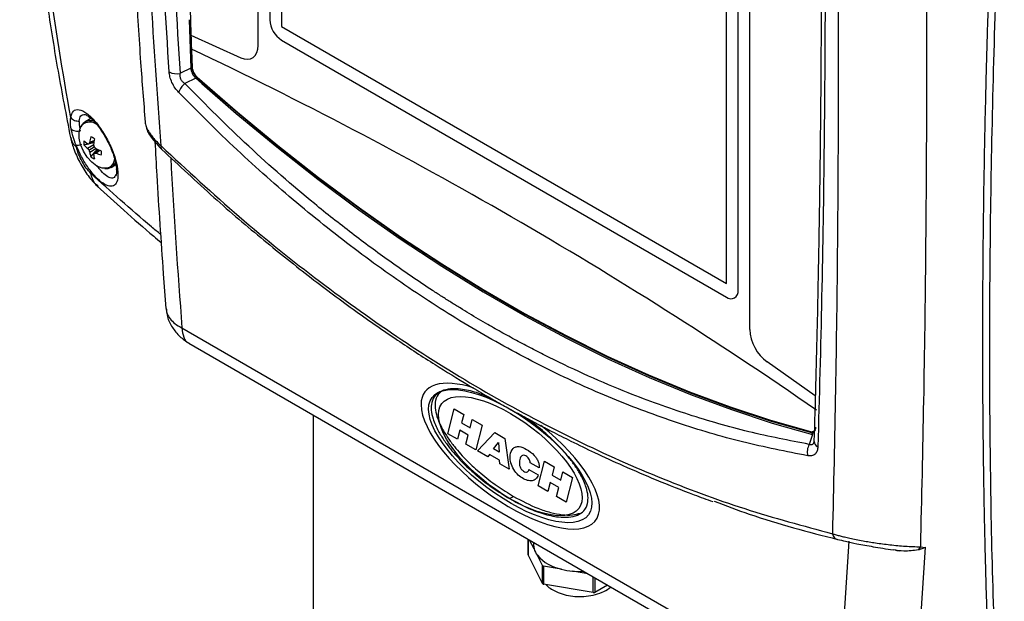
# Model space of a CAD drawing. Header units: inches. Extents: x 0.6 to 33.8, y 0 to 21.7.
# Tile 132 of 172: x 25.1 to 26.8, y 17.4 to 18.5. Entities that reach past the tile are written whole.
import ezdxf

# ---------------------------------------------------------------- set-up
doc = ezdxf.new("R2010")
doc.units = ezdxf.units.IN
doc.header["$MEASUREMENT"] = 0

msp = doc.modelspace()

# ---------------------------------------------------------------- linework, layer by layer
at = {"color": 7, "linetype": 'Continuous'}
for p, q in [((25.4776, 18.419), (25.4776, 19.2309)), ((25.4984, 19.2015), (25.4984, 18.4645)), ((25.4985, 19.2015), (25.4985, 18.4645)), ((25.5193, 19.1492), (25.5193, 18.4524)), ((26.3545, 17.9128), (26.3545, 18.7246)), ((26.3336, 17.9824), (26.3336, 18.7193)), ((26.3127, 17.9944), (26.3127, 18.6912)), ((26.3127, 17.9944), (26.3127, 18.6912)), ((25.3544, 18.4647), (25.3575, 18.3784)), ((25.4985, 18.4645), (25.4984, 18.4645)), ((25.5193, 18.4524), (26.3127, 17.9944)), ((25.3578, 18.4371), (25.4465, 18.397)), ((25.5193, 18.4283), (26.3127, 17.9703)), ((25.5193, 18.4283), (26.3127, 17.9703)), ((25.5193, 18.4283), (25.5193, 18.4283)), ((25.3575, 18.3784), (25.3389, 18.3692)), ((25.3664, 18.3604), (25.3469, 18.3508)), ((25.3664, 18.3604), (25.377, 18.3509)), ((25.3677, 18.3623), (25.3697, 18.3607)), ((25.3703, 18.3611), (25.3697, 18.3607)), ((25.1795, 18.2887), (25.1689, 18.2826)), ((25.1757, 18.2437), (25.1849, 18.2476)), ((25.1773, 18.2463), (25.1852, 18.2496)), ((25.1537, 18.2378), (25.153, 18.241)), ((25.1731, 18.2358), (25.1843, 18.2422)), ((25.1757, 18.2325), (25.1854, 18.2381)), ((25.1773, 18.2286), (25.1884, 18.2351)), ((25.1791, 18.2205), (25.1911, 18.234)), ((25.1854, 18.2269), (25.1933, 18.2329)), ((25.1884, 18.227), (25.1953, 18.2322)), ((25.2157, 18.2016), (25.224, 18.2064)), ((25.2239, 18.1884), (25.2234, 18.1876)), ((26.3127, 17.9944), (26.3127, 17.9944)), ((26.3127, 17.9703), (26.3127, 17.9703)), ((26.3275, 17.9688), (26.3275, 17.9688)), ((25.3418, 17.9154), (26.5105, 17.2407)), ((25.354, 17.8883), (26.5227, 17.2137)), ((26.4713, 17.7947), (26.3856, 17.8549)), ((25.5756, 17.7604), (25.5756, 15.0574)), ((25.8157, 17.727), (25.827, 17.7711)), ((25.827, 17.7711), (25.8442, 17.7612)), ((25.8442, 17.7612), (25.8404, 17.7463)), ((25.8404, 17.7463), (25.8558, 17.7374)), ((25.8558, 17.7374), (25.8596, 17.7523)), ((25.8596, 17.7523), (25.8769, 17.7423)), ((25.8769, 17.7423), (25.8656, 17.6982)), ((25.8329, 17.717), (25.8157, 17.727)), ((25.8371, 17.7333), (25.8329, 17.717)), ((25.8525, 17.7244), (25.8371, 17.7333)), ((25.8483, 17.7081), (25.8525, 17.7244)), ((25.8687, 17.6964), (25.8997, 17.7291)), ((25.8997, 17.7291), (25.9178, 17.7187)), ((25.9178, 17.7187), (25.9253, 17.6637)), ((26.4408, 17.7324), (26.4661, 17.7256)), ((26.4661, 17.7256), (26.4606, 17.7079)), ((26.4665, 17.73), (26.4644, 17.7288)), ((26.4645, 17.7287), (26.4665, 17.728)), ((26.4648, 17.7304), (26.4665, 17.73)), ((26.4686, 17.7312), (26.4717, 17.7331)), ((25.8656, 17.6982), (25.8483, 17.7081)), ((25.8974, 17.6997), (25.9061, 17.7114)), ((25.9061, 17.7114), (25.9072, 17.6941)), ((26.469, 17.7134), (26.4688, 17.712)), ((25.8871, 17.6858), (25.8687, 17.6964)), ((25.8902, 17.69), (25.8871, 17.6858)), ((25.9081, 17.6796), (25.8902, 17.69)), ((25.9072, 17.6941), (25.8974, 17.6997)), ((25.9085, 17.6734), (25.9081, 17.6796)), ((25.9253, 17.6637), (25.9085, 17.6734)), ((25.9789, 17.6659), (25.9629, 17.6752)), ((25.977, 17.6338), (25.9883, 17.678)), ((25.9883, 17.678), (26.0056, 17.668)), ((26.0056, 17.668), (26.0018, 17.6532)), ((25.9607, 17.6631), (25.9773, 17.6535)), ((26.0018, 17.6532), (26.0172, 17.6443)), ((26.0172, 17.6443), (26.021, 17.6591)), ((26.021, 17.6591), (26.0382, 17.6492)), ((26.0382, 17.6492), (26.0269, 17.605)), ((25.9943, 17.6239), (25.977, 17.6338)), ((25.9984, 17.6401), (25.9943, 17.6239)), ((26.0139, 17.6312), (25.9984, 17.6401)), ((26.0097, 17.615), (26.0139, 17.6312)), ((25.9261, 17.6112), (25.9331, 17.6152)), ((26.0269, 17.605), (26.0097, 17.615)), ((25.9589, 17.5392), (25.9589, 17.5113)), ((25.959, 17.5391), (25.959, 17.5108)), ((25.9697, 17.5218), (25.9618, 17.5375)), ((25.9687, 17.5335), (25.9687, 17.5292)), ((25.9687, 17.5292), (25.9697, 17.5218)), ((26.6587, 17.5255), (26.6547, 17.5198)), ((26.6587, 17.5255), (26.6677, 17.5244)), ((25.9848, 17.4598), (25.959, 17.5108)), ((25.9848, 17.492), (25.9756, 17.5102)), ((25.9848, 17.4598), (25.9848, 17.492)), ((25.9868, 17.4908), (25.9868, 17.4587)), ((26.0183, 17.4855), (25.9868, 17.4908)), ((26.0657, 17.4775), (26.0384, 17.4821)), ((26.0752, 17.4438), (25.9868, 17.4587)), ((26.0752, 17.4438), (26.0752, 17.472)), ((26.0781, 17.4704), (26.0781, 17.4442)), ((26.1007, 17.4573), (26.0781, 17.4442))]:
    msp.add_line(p, q, dxfattribs=at)
at = {"color": 7, "linetype": 'Continuous', "flags": 128}
for points in [[(25.4465, 18.397), (25.4527, 18.3948), (25.4586, 18.3942), (25.464, 18.395), (25.4687, 18.3973), (25.4725, 18.401), (25.4753, 18.406), (25.477, 18.412), (25.4776, 18.419)], [(25.3691, 18.3622), (25.4406, 18.3001), (25.5127, 18.2405), (25.5854, 18.1836), (25.6584, 18.1294), (25.7318, 18.078), (25.8054, 18.0295), (25.8791, 17.9839), (25.9529, 17.9413), (26.0267, 17.9018), (26.1003, 17.8653), (26.1736, 17.832), (26.2467, 17.8018), (26.3193, 17.7749), (26.3915, 17.7512), (26.463, 17.7307)], [(25.3697, 18.3607), (25.4413, 18.2985), (25.5135, 18.2389), (25.5862, 18.1819), (25.6593, 18.1277), (25.7327, 18.0763), (25.8064, 18.0277), (25.8801, 17.9821), (25.954, 17.9395), (26.0278, 17.8999), (26.1014, 17.8634), (26.1749, 17.83), (26.248, 17.7999), (26.3207, 17.7729), (26.3928, 17.7492), (26.4644, 17.7288)], [(25.377, 18.3509), (25.4383, 18.2978), (25.5108, 18.2379), (25.5838, 18.1806), (25.6572, 18.1261), (25.731, 18.0744), (25.805, 18.0256), (25.8791, 17.9797), (25.9533, 17.9369), (26.0274, 17.8972), (26.1014, 17.8605), (26.1752, 17.827), (26.2486, 17.7968), (26.3217, 17.7698), (26.3942, 17.746), (26.4408, 17.7324)], [(25.2117, 18.2012), (25.2075, 18.1999), (25.1992, 18.2003), (25.1902, 18.204), (25.1812, 18.2107), (25.1729, 18.2198), (25.1661, 18.2307), (25.1611, 18.2423), (25.1586, 18.2539), (25.1586, 18.2644), (25.1611, 18.273), (25.1635, 18.2766)], [(26.4696, 17.7297), (26.4685, 17.7297), (26.4665, 17.73)], [(26.0384, 17.4821), (26.0557, 17.4816), (26.0584, 17.4817)]]:
    msp.add_lwpolyline(points, dxfattribs=at)
at = {"color": 7, "linetype": 'Continuous'}
for centre, radius, start, end in [((44.2405, 19.0992), 18.8943, 179.21547, 182.00798), ((25.5438, 18.4666), 0.0454, 182.6055, 237.3945), ((25.5438, 18.4666), 0.0454, 182.6055, 237.3945), ((45.0652, 19.1214), 19.7193, 181.98864, 182.06019), ((21.9815, 11.2752), 7.8959, 55.32758, 64.6778), ((45.1137, 19.1232), 19.7678, 182.0602, 182.15189), ((25.3323, 18.3979), 0.0295, 243.1167, 282.9367), ((25.3582, 18.3745), 0.00389, 65.1183, 100.9759), ((25.3878, 18.3831), 0.0281, 184.5779, 228.094), ((25.3905, 18.3834), 0.0308, 193.1378, 222.6864), ((25.3691, 18.3232), 0.0355, 128.8332, 160.003), ((25.3632, 18.3639), 0.0047, 312.7784, 342.084), ((25.3874, 18.3805), 0.0265, 222.5757, 228.2335), ((25.1783, 18.2664), 0.0184, 69.6317, 157.0174), ((25.1775, 18.2624), 0.0199, 50.4642, 134.797), ((25.1875, 18.2453), 0.0209, 169.5904, 190.4096), ((25.205, 18.288), 0.0544, 225.6956, 234.1531), ((25.2423, 18.2059), 0.0766, 148.1904, 150.4547), ((25.2665, 18.2343), 0.09, 165.9973, 172.3426), ((25.1721, 18.2364), 0.0209, 49.5914, 70.414), ((25.2907, 18.2325), 0.1069, 169.3329, 174.7802), ((25.2054, 18.2767), 0.0521, 222.4766, 231.7025), ((25.1804, 18.3156), 0.0721, 264.2309, 266.2977), ((25.239, 18.2852), 0.0823, 216.8653, 219.7744), ((25.2529, 18.261), 0.0823, 200.226, 203.135), ((25.2288, 18.2361), 0.0521, 188.2998, 197.5251), ((25.2833, 18.2666), 0.102, 193.8194, 196.2236), ((25.259, 18.3087), 0.102, 223.7769, 226.181), ((25.2332, 18.3321), 0.1069, 245.2222, 250.6691), ((25.1773, 18.2275), 0.0209, 349.5904, 10.4096), ((25.1927, 18.2364), 0.0209, 229.5914, 250.414), ((25.25, 18.195), 0.072, 153.7105, 155.778), ((25.2384, 18.2301), 0.0544, 185.8497, 194.3067), ((25.186, 18.3035), 0.0766, 269.5526, 271.8163), ((25.2226, 18.3102), 0.09, 247.6601, 254.0051), ((25.207, 18.2167), 0.0173, 260.6019, 340.6267), ((25.2027, 18.2181), 0.0192, 298.0553, 357.838), ((39.7465, 19.0212), 14.4471, 183.18303, 184.38968), ((26.3209, 17.9803), 0.0129, 230.7967, 9.214), ((26.3214, 17.9824), 0.0149, 234.3824, 294.3071), ((26.431, 17.9165), 0.0766, 182.8334, 233.6052), ((26.465, 17.7378), 0.00731, 254.2151, 7.5424), ((26.4667, 17.7361), 0.00764, 252.5046, 298.0104), ((26.4633, 17.7274), 0.00332, 327.1667, 10.6028), ((26.4842, 17.6944), 0.0273, 150.208, 194.4087), ((26.48, 17.7139), 0.011, 183.3284, 247.7291), ((15.1411, 18.1964), 11.4095, 355.19534, 356.67992), ((25.9599, 17.5113), 0.00104, 180.2331, 207.624), ((26.0029, 17.5313), 0.0345, 195.9999, 217.7142), ((26.0333, 17.5607), 0.0766, 221.2237, 258.7817), ((15.1977, 18.1945), 11.4895, 355.20433, 356.65684), ((25.9871, 17.4935), 0.0027, 214.6323, 265.3731), ((26.0502, 17.6133), 0.1317, 255.9869, 264.8552), ((25.9871, 17.4614), 0.0027, 214.6323, 265.3731), ((26.076, 17.4482), 0.00455, 259.4917, 297.3132)]:
    msp.add_arc(centre, radius, start, end, dxfattribs=at)
for start_param, end_param in [(2.284674, 3.435606), (3.435606, 7.797169)]:
    msp.add_ellipse((25.9273, 17.687), major_axis=(0.1523, -0.1145), ratio=0.402585, start_param=start_param, end_param=end_param, dxfattribs=at)
for major_axis, ratio in [((0.1395, -0.1046), 0.400501), ((0.1222, -0.0935), 0.412797)]:
    msp.add_ellipse((25.9273, 17.687), major_axis=major_axis, ratio=ratio, dxfattribs=at)
for points, knots in [([(25.0996, 19.8442), (25.0945, 19.8059), (25.0847, 19.7317), (25.0736, 19.6242), (25.0651, 19.524), (25.0593, 19.4313), (25.0556, 19.3513), (25.0536, 19.2831), (25.0526, 19.2258), (25.0523, 19.1731), (25.0525, 19.1244), (25.0533, 19.0723), (25.0548, 19.0128), (25.0576, 18.9422), (25.062, 18.8642), (25.0683, 18.7787), (25.0769, 18.6865), (25.0882, 18.5877), (25.1026, 18.4826), (25.1205, 18.3707), (25.1353, 18.2942), (25.1429, 18.2548)], [0, 0, 0, 0, 0.0712277, 0.1379342, 0.200115, 0.2577674, 0.3108913, 0.3494548, 0.3852226, 0.4181947, 0.4483709, 0.4766026, 0.5160776, 0.5603816, 0.6095148, 0.6634771, 0.7222693, 0.7847135, 0.8518183, 0.9235819, 1, 1, 1, 1]), ([(25.1434, 18.2904), (25.1294, 18.3718), (25.1012, 18.5347), (25.0759, 18.7827), (25.0629, 19.0327), (25.0638, 19.2845), (25.0771, 19.5374), (25.0973, 19.7067), (25.1074, 19.7913)], [0, 0, 0, 0, 0.166701, 0.333458, 0.500113, 0.666685, 0.833375, 1, 1, 1, 1]), ([(25.2759, 19.6235), (25.2741, 19.6019), (25.2706, 19.5578), (25.2662, 19.4948), (25.2626, 19.4379), (25.26, 19.3914), (25.2582, 19.3553), (25.2569, 19.3294), (25.2561, 19.3099), (25.2553, 19.2916), (25.2544, 19.2691), (25.2534, 19.2409), (25.2523, 19.2071), (25.251, 19.1619), (25.2497, 19.1039), (25.2487, 19.0314), (25.2483, 18.9485), (25.2489, 18.8553), (25.2508, 18.7522), (25.2543, 18.6396), (25.2599, 18.5173), (25.267, 18.3971), (25.2734, 18.3175), (25.2762, 18.2821)], [0, 0, 0, 0, 0.049057, 0.099599, 0.142332, 0.177255, 0.204367, 0.22367, 0.235504, 0.248083, 0.264909, 0.285983, 0.311303, 0.340871, 0.387299, 0.441399, 0.503169, 0.57261, 0.649722, 0.732922, 0.823522, 0.921519, 1, 1, 1, 1]), ([(25.3045, 18.2398), (25.298, 18.3297), (25.285, 18.5096), (25.2766, 18.7783), (25.2766, 19.0461), (25.2849, 19.3129), (25.2979, 19.4895), (25.3044, 19.5778)], [0, 0, 0, 0, 0.1999384, 0.3999058, 0.5998971, 0.799917, 1, 1, 1, 1]), ([(25.319, 18.3716), (25.3132, 18.4649), (25.3016, 18.6516), (25.2969, 18.9301), (25.3007, 19.2076), (25.3116, 19.391), (25.3171, 19.4828)], [0, 0, 0, 0, 0.249828, 0.499887, 0.749794, 1, 1, 1, 1]), ([(25.3389, 18.3692), (25.3331, 18.4623), (25.3216, 18.6486), (25.3169, 18.9267), (25.3207, 19.2036), (25.3316, 19.3867), (25.3371, 19.4783)], [0, 0, 0, 0, 0.2499, 0.499886, 0.749932, 1, 1, 1, 1]), ([(26.5092, 18.8823), (26.5101, 18.7897), (26.5121, 18.6044), (26.5125, 18.3326), (26.511, 18.0656), (26.5077, 17.8036), (26.5038, 17.6336), (26.5019, 17.5486)], [0, 0, 0, 0, 0.200085, 0.400109, 0.600172, 0.800151, 1, 1, 1, 1]), ([(26.6666, 18.8811), (26.6676, 18.7869), (26.6695, 18.5986), (26.6699, 18.3223), (26.6683, 18.0509), (26.6647, 17.7846), (26.6607, 17.6119), (26.6587, 17.5255)], [0, 0, 0, 0, 0.200012, 0.400051, 0.60013, 0.800107, 1, 1, 1, 1]), ([(26.7959, 18.8869), (26.7943, 18.854), (26.7912, 18.7919), (26.7874, 18.705), (26.7843, 18.6294), (26.7819, 18.565), (26.7801, 18.5112), (26.7786, 18.4649), (26.7773, 18.4223), (26.7761, 18.3798), (26.7741, 18.2994), (26.7717, 18.1822), (26.77, 18.0486), (26.7694, 17.9351), (26.7694, 17.8423), (26.77, 17.7541), (26.7707, 17.6868), (26.7715, 17.636), (26.7722, 17.5965), (26.7732, 17.5496), (26.7745, 17.4953), (26.7762, 17.4339), (26.7785, 17.3655), (26.7814, 17.2905), (26.7838, 17.2389), (26.7851, 17.2119)], [0, 0, 0, 0, 0.053656, 0.101403, 0.143237, 0.179158, 0.209164, 0.233545, 0.257383, 0.281515, 0.305942, 0.394967, 0.484336, 0.541209, 0.598072, 0.65259, 0.703024, 0.723056, 0.747771, 0.777436, 0.812051, 0.851615, 0.896129, 0.945591, 1, 1, 1, 1]), ([(26.8084, 18.8746), (26.8043, 18.7872), (26.796, 18.6124), (26.7879, 18.358), (26.7829, 18.1099), (26.7813, 17.8691), (26.7832, 17.636), (26.7882, 17.4105), (26.7944, 17.2673), (26.7975, 17.1959)], [0, 0, 0, 0, 0.142786, 0.285746, 0.42855, 0.57151, 0.714269, 0.857352, 1, 1, 1, 1]), ([(26.4811, 18.8147), (26.4813, 18.7795), (26.4818, 18.7127), (26.482, 18.6189), (26.482, 18.5366), (26.4818, 18.4695), (26.4815, 18.4161), (26.4812, 18.3749), (26.481, 18.3386), (26.4806, 18.3008), (26.4802, 18.2565), (26.4796, 18.2025), (26.4787, 18.1403), (26.4776, 18.0699), (26.4761, 17.9916), (26.4742, 17.9054), (26.4719, 17.8116), (26.47, 17.747), (26.469, 17.7133)], [0, 0, 0, 0, 0.092379, 0.175083, 0.248108, 0.311455, 0.354438, 0.391445, 0.422476, 0.45248, 0.493801, 0.542871, 0.599689, 0.664255, 0.73657, 0.816634, 0.904445, 1, 1, 1, 1]), ([(26.488, 18.8069), (26.4884, 18.7118), (26.4893, 18.5215), (26.4873, 18.243), (26.4832, 17.9695), (26.4783, 17.7924), (26.4758, 17.7038)], [0, 0, 0, 0, 0.249968, 0.500116, 0.749966, 1, 1, 1, 1]), ([(25.3358, 18.3353), (25.3337, 18.3378), (25.3292, 18.3429), (25.3237, 18.3527), (25.32, 18.3628), (25.3193, 18.3688), (25.319, 18.3716)], [0, 0, 0, 0, 0.240928, 0.50968, 0.771351, 1, 1, 1, 1]), ([(25.3469, 18.3508), (25.3455, 18.3518), (25.3433, 18.3534), (25.341, 18.3564), (25.3396, 18.3589), (25.3388, 18.3616), (25.3383, 18.3652), (25.3387, 18.3676), (25.3389, 18.3692)], [0, 0, 0, 0, 0.2450833, 0.376391, 0.5047646, 0.6299577, 0.7609811, 1, 1, 1, 1]), ([(25.3575, 18.3784), (25.3577, 18.3768), (25.3582, 18.3738), (25.3601, 18.3689), (25.3628, 18.3642), (25.3652, 18.3617), (25.3664, 18.3604)], [0, 0, 0, 0, 0.252021, 0.492308, 0.740081, 1, 1, 1, 1]), ([(25.3599, 18.3806), (25.3599, 18.3803), (25.3599, 18.38), (25.3598, 18.3796), (25.3598, 18.3794), (25.3598, 18.3789), (25.3598, 18.3785), (25.3599, 18.3781)], [0, 0, 0, 0, 0.28141, 0.449207, 0.499825, 0.528269, 1, 1, 1, 1]), ([(25.3599, 18.3781), (25.36, 18.3768), (25.3602, 18.3741), (25.3619, 18.3697), (25.3645, 18.3654), (25.3667, 18.3633), (25.3677, 18.3623)], [0, 0, 0, 0, 0.228039, 0.489203, 0.756155, 1, 1, 1, 1]), ([(26.4606, 17.7079), (26.4246, 17.7149), (26.3531, 17.7287), (26.2452, 17.7599), (26.1499, 17.794), (26.067, 17.829), (26.0154, 17.8534), (25.9828, 17.8698), (25.969, 17.8768), (25.9553, 17.884), (25.9416, 17.8913), (25.9279, 17.8987), (25.9143, 17.9062), (25.9006, 17.9139), (25.8861, 17.9222), (25.8706, 17.9312), (25.8542, 17.941), (25.8378, 17.951), (25.8214, 17.9611), (25.8051, 17.9715), (25.7686, 17.9951), (25.7148, 18.0317), (25.6445, 18.0836), (25.5601, 18.1506), (25.4599, 18.2375), (25.3846, 18.313), (25.3469, 18.3508)], [0, 0, 0, 0, 0.094115, 0.187291, 0.28062, 0.342242, 0.403715, 0.415773, 0.427824, 0.43987, 0.45191, 0.463944, 0.475972, 0.487994, 0.500009, 0.514543, 0.529086, 0.543637, 0.558198, 0.572767, 0.587345, 0.65618, 0.717797, 0.779295, 0.889495, 1, 1, 1, 1]), ([(26.4578, 17.6876), (26.4192, 17.6952), (26.342, 17.7103), (26.2256, 17.7449), (26.1096, 17.788), (25.9943, 17.8404), (25.8799, 17.9017), (25.7668, 17.9717), (25.6555, 18.0502), (25.5463, 18.1371), (25.4392, 18.2314), (25.3703, 18.3007), (25.3358, 18.3353)], [0, 0, 0, 0, 0.100436, 0.200544, 0.30048, 0.40028, 0.500007, 0.599732, 0.699531, 0.79947, 0.899576, 1, 1, 1, 1]), ([(25.1434, 18.2904), (25.1447, 18.2948), (25.1473, 18.3036), (25.1577, 18.3058), (25.1715, 18.2993), (25.1871, 18.2843), (25.2023, 18.2632), (25.2152, 18.2389), (25.2246, 18.2139), (25.2266, 18.2003), (25.2275, 18.1934)], [0, 0, 0, 0, 0.12838, 0.258579, 0.388289, 0.515294, 0.638228, 0.758168, 0.878166, 1, 1, 1, 1]), ([(25.1442, 18.27), (25.1435, 18.274), (25.1422, 18.282), (25.143, 18.2876), (25.1434, 18.2904)], [0, 0, 0, 0, 0.493813, 1, 1, 1, 1]), ([(25.1434, 18.2904), (25.1443, 18.2894), (25.1461, 18.2873), (25.15, 18.2852), (25.1544, 18.284), (25.1573, 18.2841), (25.1587, 18.2842)], [0, 0, 0, 0, 0.244255, 0.5, 0.755746, 1, 1, 1, 1]), ([(25.1587, 18.2842), (25.1593, 18.2879), (25.1605, 18.2954), (25.1658, 18.2957), (25.1684, 18.2958)], [0, 0, 0, 0, 0.498937, 1, 1, 1, 1]), ([(25.1606, 18.2699), (25.1601, 18.2722), (25.1589, 18.2777), (25.1588, 18.2818), (25.1587, 18.2842)], [0, 0, 0, 0, 0.410167, 1, 1, 1, 1]), ([(25.1682, 18.2959), (25.1698, 18.2954), (25.173, 18.2943), (25.1804, 18.2883), (25.1881, 18.2802), (25.1963, 18.2696), (25.2051, 18.256), (25.2144, 18.2379), (25.2208, 18.2208), (25.2242, 18.2071), (25.2248, 18.2011), (25.2251, 18.198)], [0, 0, 0, 0, 0.128105, 0.242978, 0.3434, 0.432935, 0.540734, 0.671583, 0.824709, 0.909726, 1, 1, 1, 1]), ([(25.2761, 18.2821), (25.2761, 18.2813), (25.2761, 18.2802), (25.2765, 18.2789), (25.2766, 18.2786)], [0, 0, 0, 0, 0.734839, 1, 1, 1, 1]), ([(25.153, 18.241), (25.1511, 18.2461), (25.1471, 18.2563), (25.1451, 18.2654), (25.1442, 18.27)], [0, 0, 0, 0, 0.500623, 1, 1, 1, 1]), ([(25.1442, 18.27), (25.145, 18.2692), (25.1468, 18.2676), (25.1511, 18.2664), (25.1562, 18.2661), (25.1595, 18.2668), (25.1612, 18.2672)], [0, 0, 0, 0, 0.242306, 0.500001, 0.757695, 1, 1, 1, 1]), ([(25.2766, 18.2786), (25.277, 18.2771), (25.2778, 18.2737), (25.2806, 18.2679), (25.2847, 18.2614), (25.2917, 18.2522), (25.2992, 18.2449), (25.3045, 18.2398)], [0, 0, 0, 0, 0.128629, 0.30913, 0.475755, 0.629787, 1, 1, 1, 1]), ([(25.2783, 18.2732), (25.2785, 18.2721), (25.2799, 18.2656), (25.2884, 18.2521), (25.2998, 18.24), (25.306, 18.2335)], [0, 0, 0, 0, 0.0855746, 0.5111636, 1, 1, 1, 1]), ([(25.1428, 18.2553), (25.1447, 18.2479), (25.1486, 18.2329), (25.1608, 18.2071), (25.1761, 18.183), (25.1869, 18.172), (25.1923, 18.1664)], [0, 0, 0, 0, 0.2442242, 0.4937098, 0.7462129, 1, 1, 1, 1]), ([(25.1438, 18.255), (25.1439, 18.2534), (25.1442, 18.2469), (25.1496, 18.2417), (25.1537, 18.2378)], [0, 0, 0, 0, 0.241716, 1, 1, 1, 1]), ([(25.2934, 18.2476), (25.2946, 18.2276), (25.2989, 18.1494), (25.3056, 18.0501), (25.3116, 17.9705), (25.3131, 17.9498)], [0, 0, 0, 0, 0.20258, 0.792192, 1, 1, 1, 1]), ([(25.153, 18.241), (25.1538, 18.241), (25.1554, 18.2409), (25.159, 18.2415), (25.1618, 18.2424), (25.163, 18.2428)], [0, 0, 0, 0, 0.342868, 0.703055, 1, 1, 1, 1]), ([(25.2275, 18.1934), (25.2275, 18.1882), (25.2275, 18.1776), (25.222, 18.1689), (25.2131, 18.1669), (25.2013, 18.172), (25.188, 18.1835), (25.1747, 18.2001), (25.1623, 18.2199), (25.1561, 18.234), (25.153, 18.241)], [0, 0, 0, 0, 0.125547, 0.25491, 0.384585, 0.513774, 0.640603, 0.763488, 0.882686, 1, 1, 1, 1]), ([(25.1793, 18.1908), (25.1766, 18.1936), (25.1712, 18.1993), (25.1633, 18.2118), (25.1569, 18.2254), (25.1548, 18.2337), (25.1537, 18.2378)], [0, 0, 0, 0, 0.254103, 0.503939, 0.751535, 1, 1, 1, 1]), ([(25.1847, 18.2451), (25.1811, 18.2444), (25.1752, 18.2432), (25.1693, 18.242), (25.167, 18.2415)], [0, 0, 0, 0, 0.60933, 1, 1, 1, 1]), ([(25.3045, 18.2398), (25.3044, 18.2388), (25.3042, 18.2367), (25.3048, 18.2347), (25.3057, 18.234), (25.3059, 18.2338)], [0, 0, 0, 0, 0.400677, 0.814301, 1, 1, 1, 1]), ([(25.3045, 18.2398), (25.3507, 18.1971), (25.443, 18.1117), (25.5867, 17.9969), (25.7335, 17.8923), (25.8833, 17.7993), (26.0356, 17.7179), (26.1899, 17.6487), (26.3455, 17.5908), (26.4497, 17.5627), (26.5019, 17.5486)], [0, 0, 0, 0, 0.12515, 0.250153, 0.375096, 0.5, 0.624905, 0.749847, 0.87485, 1, 1, 1, 1]), ([(25.3058, 18.2337), (25.3367, 18.2048), (25.3965, 18.1488), (25.4856, 18.0729), (25.5701, 18.0055), (25.6497, 17.9464), (25.7235, 17.8951), (25.7904, 17.8515), (25.8431, 17.8191), (25.8826, 17.7958), (25.9098, 17.7803), (25.9309, 17.7685), (25.9464, 17.7601), (25.9602, 17.7526), (25.9782, 17.743), (26.004, 17.7296), (26.038, 17.7124), (26.0803, 17.692), (26.131, 17.6687), (26.1901, 17.6435), (26.2437, 17.622), (26.2776, 17.61), (26.2888, 17.6061)], [0, 0, 0, 0, 0.101267, 0.196298, 0.28508, 0.367617, 0.443517, 0.511404, 0.571159, 0.602259, 0.630145, 0.652448, 0.665285, 0.676122, 0.693509, 0.718963, 0.752483, 0.79407, 0.843724, 0.901444, 0.967233, 1, 1, 1, 1]), ([(25.2234, 18.1876), (25.2227, 18.1861), (25.2208, 18.182), (25.2143, 18.1821), (25.2053, 18.1873), (25.1971, 18.1952), (25.1922, 18.2022), (25.1908, 18.2041)], [0, 0, 0, 0, 0.157236, 0.41121, 0.661628, 0.90406, 1, 1, 1, 1]), ([(25.225, 18.1993), (25.2251, 18.1963), (25.2254, 18.1903), (25.2241, 18.1876), (25.2234, 18.1862)], [0, 0, 0, 0, 0.5068631, 1, 1, 1, 1]), ([(25.2275, 18.1934), (25.227, 18.194), (25.2259, 18.1953), (25.2252, 18.1972), (25.2251, 18.1984), (25.2251, 18.1988)], [0, 0, 0, 0, 0.3936238, 0.7858823, 1, 1, 1, 1]), ([(25.3038, 18.082), (25.2983, 18.0865), (25.2549, 18.1221), (25.2145, 18.1588), (25.1793, 18.1908)], [0, 0, 0, 0, 0.126882, 1, 1, 1, 1]), ([(25.1925, 18.1679), (25.1903, 18.1694), (25.1832, 18.1747), (25.1809, 18.1842), (25.1793, 18.1908)], [0, 0, 0, 0, 0.3014998, 1, 1, 1, 1]), ([(25.1904, 18.1681), (25.2063, 18.1538), (25.2394, 18.1238), (25.2776, 18.0903), (25.3003, 18.0712), (25.3048, 18.0675)], [0, 0, 0, 0, 0.423323, 0.886564, 1, 1, 1, 1]), ([(25.3133, 17.9498), (25.3137, 17.947), (25.3146, 17.9407), (25.3202, 17.9317), (25.329, 17.9228), (25.3374, 17.9179), (25.3418, 17.9154)], [0, 0, 0, 0, 0.218652, 0.483158, 0.728468, 1, 1, 1, 1]), ([(25.3139, 17.9487), (25.3143, 17.9442), (25.3154, 17.9331), (25.3238, 17.9163), (25.3371, 17.8997), (25.3489, 17.8918), (25.3547, 17.888)], [0, 0, 0, 0, 0.189815, 0.468789, 0.74077, 1, 1, 1, 1]), ([(25.3418, 17.9154), (25.3425, 17.9097), (25.3438, 17.8984), (25.3493, 17.8896), (25.3539, 17.8886), (25.3541, 17.8885)], [0, 0, 0, 0, 0.488955, 0.97791, 1, 1, 1, 1]), ([(25.8916, 17.7907), (25.8834, 17.7941), (25.8654, 17.8016), (25.8416, 17.8065), (25.8207, 17.8074), (25.8053, 17.804), (25.7933, 17.7963), (25.7867, 17.7844), (25.7857, 17.7691), (25.7895, 17.7515), (25.7978, 17.7331), (25.8089, 17.7153), (25.8237, 17.6956), (25.8433, 17.674), (25.869, 17.6507), (25.8967, 17.6292), (25.9163, 17.6172), (25.9261, 17.6112)], [0, 0, 0, 0, 0.081967, 0.179386, 0.244544, 0.309502, 0.36227, 0.415492, 0.455151, 0.494781, 0.549981, 0.595244, 0.640615, 0.723506, 0.806608, 0.903279, 1, 1, 1, 1]), ([(25.8083, 17.8044), (25.8057, 17.8029), (25.7993, 17.7993), (25.7937, 17.7883), (25.7927, 17.7732), (25.7965, 17.7555), (25.8048, 17.7371), (25.8159, 17.7193), (25.8306, 17.6996), (25.8503, 17.678), (25.8759, 17.6548), (25.9037, 17.6332), (25.9233, 17.6212), (25.9331, 17.6152)], [0, 0, 0, 0, 0.053332, 0.132336, 0.191208, 0.250036, 0.331976, 0.399166, 0.466516, 0.589563, 0.712922, 0.856424, 1, 1, 1, 1]), ([(25.9261, 17.6112), (25.936, 17.6058), (25.9559, 17.595), (25.9853, 17.5839), (26.0106, 17.5782), (26.0316, 17.5775), (26.0469, 17.5808), (26.059, 17.5885), (26.0656, 17.6004), (26.0665, 17.6157), (26.0627, 17.6333), (26.0544, 17.6517), (26.0433, 17.6695), (26.0286, 17.6892), (26.0089, 17.7108), (25.9833, 17.7339), (25.9642, 17.7493), (25.9533, 17.7562), (25.9523, 17.7569)], [0, 0, 0, 0, 0.095088, 0.190426, 0.285224, 0.34863, 0.411839, 0.463188, 0.514978, 0.553571, 0.592135, 0.645849, 0.689895, 0.734045, 0.814707, 0.895573, 0.989643, 1, 1, 1, 1]), ([(25.9773, 17.6535), (25.9761, 17.6509), (25.9736, 17.6458), (25.9666, 17.6424), (25.9579, 17.6433), (25.9485, 17.6475), (25.9392, 17.6549), (25.9311, 17.6657), (25.9272, 17.678), (25.9266, 17.6908), (25.9304, 17.6999), (25.9369, 17.7038), (25.9449, 17.7045), (25.9565, 17.6997), (25.9675, 17.6916), (25.9741, 17.6832), (25.9773, 17.6774), (25.979, 17.6713), (25.9789, 17.6677), (25.9789, 17.6659)], [0, 0, 0, 0, 0.062782, 0.125184, 0.187503, 0.251732, 0.315287, 0.377508, 0.439585, 0.501993, 0.59481, 0.641697, 0.688639, 0.781682, 0.874737, 0.906218, 0.93748, 0.968724, 1, 1, 1, 1]), ([(26.4758, 17.7038), (26.4755, 17.7013), (26.475, 17.696), (26.4712, 17.6902), (26.4652, 17.687), (26.4602, 17.6874), (26.4578, 17.6876)], [0, 0, 0, 0, 0.230813, 0.495563, 0.761295, 1, 1, 1, 1]), ([(26.4687, 17.712), (26.4687, 17.7118), (26.4685, 17.7109), (26.4678, 17.7096), (26.4667, 17.7082), (26.4654, 17.7073), (26.4633, 17.7068), (26.4617, 17.7075), (26.4606, 17.7079)], [0, 0, 0, 0, 0.033051, 0.194575, 0.352657, 0.509863, 0.668962, 1, 1, 1, 1]), ([(25.9629, 17.6752), (25.9628, 17.6764), (25.9627, 17.6786), (25.9606, 17.6823), (25.9581, 17.6853), (25.9548, 17.6877), (25.951, 17.6891), (25.9477, 17.6878), (25.9451, 17.6853), (25.9439, 17.6796), (25.9431, 17.6744), (25.9441, 17.669), (25.9453, 17.6663), (25.947, 17.6638), (25.9496, 17.6612), (25.9529, 17.659), (25.9568, 17.6582), (25.959, 17.6597), (25.9604, 17.6613), (25.9606, 17.6625), (25.9607, 17.6631)], [0, 0, 0, 0, 0.0463993, 0.0929709, 0.1399094, 0.1864386, 0.2565806, 0.326563, 0.3966072, 0.4665118, 0.6070428, 0.6426463, 0.6769641, 0.7118256, 0.748199, 0.8131311, 0.8751137, 0.9448854, 0.9724951, 1, 1, 1, 1]), ([(25.9331, 17.6152), (25.9477, 17.6075), (25.9699, 17.5958), (25.999, 17.5863), (26.0196, 17.5822), (26.0379, 17.5812), (26.0479, 17.5842), (26.0527, 17.5856)], [0, 0, 0, 0, 0.346156, 0.525263, 0.704244, 0.858623, 1, 1, 1, 1]), ([(26.2912, 17.6066), (26.312, 17.5987), (26.385, 17.571), (26.4584, 17.5521), (26.511, 17.5386)], [0, 0, 0, 0, 0.284741, 1, 1, 1, 1]), ([(26.5019, 17.5486), (26.5041, 17.548), (26.5086, 17.5467), (26.5158, 17.5448), (26.5238, 17.5428), (26.5332, 17.5406), (26.5444, 17.5383), (26.556, 17.5361), (26.5676, 17.5341), (26.5793, 17.5323), (26.5916, 17.5306), (26.6099, 17.5284), (26.6283, 17.5267), (26.6461, 17.5257), (26.6544, 17.5256), (26.6587, 17.5255)], [0, 0, 0, 0, 0.050008, 0.098943, 0.146666, 0.207551, 0.273415, 0.344765, 0.407245, 0.470528, 0.543062, 0.618017, 0.792275, 0.891485, 1, 1, 1, 1]), ([(26.5019, 17.5486), (26.5023, 17.5473), (26.5031, 17.5445), (26.5053, 17.5414), (26.5079, 17.5393), (26.51, 17.5388), (26.511, 17.5386)], [0, 0, 0, 0, 0.252115, 0.508048, 0.759769, 1, 1, 1, 1]), ([(26.511, 17.5386), (26.5156, 17.5375), (26.5259, 17.535), (26.5475, 17.5305), (26.5707, 17.5262), (26.5928, 17.5225), (26.6041, 17.5208), (26.6102, 17.5198)], [0, 0, 0, 0, 0.164843, 0.372497, 0.642463, 0.808247, 1, 1, 1, 1]), ([(26.6547, 17.5198), (26.6463, 17.5186), (26.6322, 17.5166), (26.6165, 17.5189), (26.6102, 17.5198)], [0, 0, 0, 0, 0.592325, 1, 1, 1, 1]), ([(26.6145, 17.5193), (26.6153, 17.5192), (26.6176, 17.5188), (26.6196, 17.5186), (26.6209, 17.5184)], [0, 0, 0, 0, 0.341089, 1, 1, 1, 1]), ([(26.6677, 17.5244), (26.6656, 17.5235), (26.6615, 17.5218), (26.6569, 17.5204), (26.6547, 17.5198)], [0, 0, 0, 0, 0.506128, 1, 1, 1, 1]), ([(25.9909, 17.458), (25.992, 17.4569), (25.9956, 17.4533), (26.003, 17.4487), (26.0139, 17.4433), (26.0271, 17.439), (26.0427, 17.4365), (26.0589, 17.4365), (26.0754, 17.4388), (26.0905, 17.4439), (26.1012, 17.4491), (26.1058, 17.453), (26.1068, 17.4538)], [0, 0, 0, 0, 0.037904, 0.125567, 0.212946, 0.334162, 0.458644, 0.58531, 0.715172, 0.850265, 0.970049, 1, 1, 1, 1])]:
    msp.add_open_spline(points, degree=3, knots=knots, dxfattribs=at)

doc.saveas('drawing.dxf')
